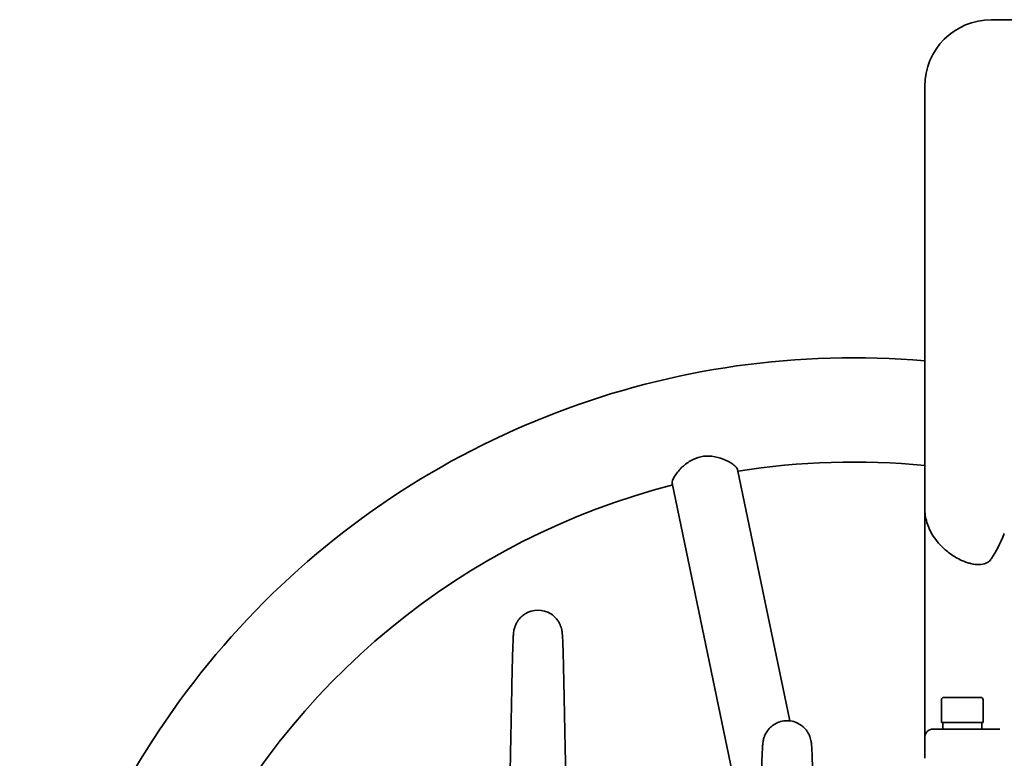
# Model space of a CAD drawing. Header units: millimetres. Extents: x -1136 to 1210, y -426 to 905.
# Tile 31 of 33: x 753 to 989, y 654 to 831. Entities that reach past the tile are written whole.
import ezdxf

# ---------------------------------------------------------------- set-up
doc = ezdxf.new("R2010")
doc.units = ezdxf.units.MM
doc.layers.add('粗实线层', color=7, linetype='Continuous', lineweight=35)

msp = doc.modelspace()

# ---------------------------------------------------------------- linework, layer by layer
at = {"layer": '粗实线层'}
for p, q in [((986.4003, 831.2778), (1030.4003, 831.2778)), ((970.4003, 714.3088), (970.4003, 815.2778)), ((938.0715, 663.2398), (925.5349, 723.5014)), ((928.2741, 631.7778), (909.8703, 720.2426)), ((970.4003, 654.2778), (970.4003, 714.3088)), ((974.4003, 668.2778), (974.4003, 662.8778)), ((975.0003, 668.8778), (983.8003, 668.8778)), ((984.4003, 668.2778), (984.4003, 662.8778)), ((972.4003, 661.2778), (979.4003, 661.2778)), ((974.4003, 662.8778), (984.4003, 662.8778)), ((974.7503, 661.2778), (974.7503, 662.8778)), ((988.4425, 661.2778), (979.4003, 661.2778)), ((984.0503, 661.2778), (984.0503, 662.8778)), ((970.4003, 659.2778), (970.4003, 658.9995))]:
    msp.add_line(p, q, dxfattribs=at)
for centre, radius, start, end in [((986.4003, 815.2778), 16, 90, 180), ((953.4003, 550.2778), 200, 85.123975, 188.109614), ((953.4003, 550.2778), 175, 84.425333, 99.131803), ((953.4003, 550.2778), 175, 104.372101, 154.536205), ((877.6487, 683.9778), 5.8, 57.930385, 122.060795), ((975.0003, 668.2778), 0.6, 90, 180), ((983.8003, 668.2778), 0.6, 0, 90), ((937.4003, 657.4778), 5.8, 57.930384, 122.060797)]:
    msp.add_arc(centre, radius, start, end, dxfattribs=at)
for centre, major_axis, ratio, start_param, end_param in [((979.6806, 764.2778), (0, -67), 0.26794919, 0.38364714, 0.57720267), ((981.1203, 754.4791), (-0.0008, -56.1678), 0.25881394, 0.3542211, 0.37177237)]:
    msp.add_ellipse(centre, major_axis=major_axis, ratio=ratio, start_param=start_param, end_param=end_param, dxfattribs=at)
for points, knots in [([(909.8703, 720.2426), (909.8385, 720.3955), (909.8659, 720.6028), (910.0426, 721.1345), (910.2009, 721.4624), (910.7959, 722.4486), (911.3475, 723.1661), (912.6641, 724.4857), (913.4147, 725.0994), (915.0241, 726.0264), (915.8456, 726.3572), (917.6004, 726.7241), (918.485, 726.7503), (920.3297, 726.5455), (921.2624, 726.2839), (922.9989, 725.6009), (923.7936, 725.1628), (924.7384, 724.4938), (925.0169, 724.2548), (925.3942, 723.8352), (925.503, 723.655), (925.5349, 723.5014)], [0, 0, 0, 0, 1.34803101, 1.34803101, 2.81849237, 2.81849237, 5.37864141, 5.37864141, 7.7184522, 7.7184522, 9.7776281, 9.7776281, 11.83524396, 11.83524396, 14.17195097, 14.17195097, 16.73475072, 16.73475072, 18.2128507, 18.2128507, 19.56744333, 19.56744333, 19.56744333, 19.56744333]), ([(970.4003, 714.3088), (970.4003, 714.3037), (970.4003, 714.2985), (970.4018, 713.1177), (970.5721, 711.9468), (971.2581, 709.6852), (971.7646, 708.5927), (973.2022, 706.3741), (974.171, 705.2658), (975.6536, 703.9665), (975.9861, 703.6948), (976.3298, 703.4315)], [0, 0, 0, 0, 0.01683426, 0.01683426, 3.84685092, 3.84685092, 7.56890728, 7.56890728, 11.70576866, 11.70576866, 12.84281049, 12.84281049, 12.84281049, 12.84281049]), ([(976.3298, 703.4315), (976.7093, 703.141), (977.1096, 702.865), (978.4093, 702.0641), (979.3563, 701.6217), (980.5611, 701.1954), (980.8819, 701.0938), (981.2121, 701.0024)], [0, 0, 0, 0, 1.41096033, 1.41096033, 4.44353734, 4.44353734, 5.485012, 5.485012, 5.485012, 5.485012]), ([(981.2121, 701.0024), (981.3004, 700.9779), (981.3889, 700.9549), (982.1557, 700.7684), (982.8106, 700.6967), (984.0646, 700.7265), (984.6292, 700.8405), (985.5502, 701.2046), (985.8957, 701.453), (986.1315, 701.7561), (986.147, 701.7771), (986.1618, 701.7983)], [0, 0, 0, 0, 0.20382944, 0.20382944, 1.76385716, 1.76385716, 3.44492052, 3.44492052, 5.15107232, 5.15107232, 5.27672744, 5.27672744, 5.27672744, 5.27672744]), ([(870.8944, 647.8949), (870.9337, 649.0927), (870.9739, 650.5839), (871.0529, 653.9162), (871.0929, 655.7925), (871.1727, 659.7519), (871.2135, 661.8901), (871.2941, 666.1117), (871.3349, 668.2482), (871.4157, 672.2782), (871.4568, 674.2207), (871.5386, 677.6829), (871.5803, 679.234), (871.6643, 681.7812), (871.7056, 682.7754), (871.7825, 683.9323), (871.7974, 684.2274), (871.9, 684.8763), (871.9279, 685.0341), (872.0025, 685.3537), (872.0398, 685.4962), (872.1507, 685.8548), (872.2336, 686.0818), (872.4512, 686.5725), (872.5936, 686.8403), (872.9997, 687.4758), (873.2934, 687.836), (873.9117, 688.4312), (874.2301, 688.6807), (874.5696, 688.8938)], [0, 0, 0, 0, 4.83221505, 4.83221505, 9.63693195, 9.63693195, 14.56048444, 14.56048444, 19.48234116, 19.48234116, 24.45160196, 24.45160196, 29.49264442, 29.49264442, 34.61709701, 34.61709701, 37.40430608, 37.40430608, 38.12990808, 38.12990808, 38.59619591, 38.59619591, 39.22131955, 39.22131955, 39.94980129, 39.94980129, 41.03025756, 41.03025756, 41.9679794, 41.9679794, 41.9679794, 41.9679794]), ([(880.7279, 688.8923), (881.257, 688.5601), (881.7381, 688.1372), (882.3168, 687.4349), (882.4851, 687.1949), (882.77, 686.7184), (882.8904, 686.4804), (883.0714, 686.0592), (883.1397, 685.8727), (883.2737, 685.4524), (883.3262, 685.2323), (883.3936, 684.9027), (883.4143, 684.7758), (883.46, 684.4667), (883.477, 684.3094), (883.5374, 683.6873), (883.5644, 683.2155), (883.6331, 681.7782), (883.6706, 680.7223), (883.7528, 677.9485), (883.7981, 676.0984), (883.8841, 672.1862), (883.9259, 670.1071), (884.0083, 665.8747), (884.0498, 663.6705), (884.1317, 659.4172), (884.1732, 657.3146), (884.2542, 653.4948), (884.295, 651.7222), (884.3579, 649.3607), (884.3807, 648.5803), (884.4032, 647.8932)], [0, 0, 0, 0, 1.4614477, 1.4614477, 2.15407056, 2.15407056, 2.80038451, 2.80038451, 3.31864173, 3.31864173, 4.06035288, 4.06035288, 4.70578644, 4.70578644, 5.84081508, 5.84081508, 9.24162726, 9.24162726, 13.77567001, 13.77567001, 19.24528861, 19.24528861, 24.30049321, 24.30049321, 29.31415731, 29.31415731, 34.29408769, 34.29408769, 39.19650371, 39.19650371, 41.96811469, 41.96811469, 41.96811469, 41.96811469]), ([(930.8946, 631.7779), (930.9315, 633.626), (930.9687, 635.5752), (931.0458, 639.6117), (931.0866, 641.7481), (931.1674, 645.7782), (931.2085, 647.7207), (931.2903, 651.1829), (931.332, 652.734), (931.4159, 655.2812), (931.4572, 656.2754), (931.5342, 657.4323), (931.5491, 657.7274), (931.6517, 658.3763), (931.6796, 658.5341), (931.7542, 658.8537), (931.7915, 658.9962), (931.9024, 659.3548), (931.9853, 659.5818), (932.2029, 660.0725), (932.3453, 660.3403), (932.7513, 660.9758), (933.0451, 661.336), (933.6633, 661.9312), (933.9818, 662.1807), (934.3212, 662.3938)], [0, 0, 0, 0, 4.44730365, 4.44730365, 9.32015754, 9.32015754, 14.23994327, 14.23994327, 19.23079624, 19.23079624, 24.30422885, 24.30422885, 27.06368818, 27.06368818, 27.7820662, 27.7820662, 28.24371164, 28.24371164, 28.8626114, 28.8626114, 29.5838402, 29.5838402, 30.65353918, 30.65353918, 31.5819248, 31.5819248, 31.5819248, 31.5819248]), ([(940.4796, 662.3923), (941.0087, 662.0601), (941.4897, 661.6372), (942.0685, 660.9349), (942.2368, 660.6949), (942.5217, 660.2184), (942.6421, 659.9804), (942.823, 659.5592), (942.8914, 659.3727), (943.0253, 658.9524), (943.0778, 658.7323), (943.1452, 658.4027), (943.166, 658.2758), (943.2116, 657.9667), (943.2286, 657.8094), (943.289, 657.1873), (943.316, 656.7155), (943.3848, 655.2782), (943.4223, 654.2223), (943.5045, 651.4485), (943.5498, 649.5984), (943.6358, 645.6862), (943.6776, 643.6071), (943.7599, 639.3747), (943.8015, 637.1705), (943.8637, 633.9386), (943.885, 632.845), (943.9063, 631.7785)], [0, 0, 0, 0, 1.44704299, 1.44704299, 2.13283899, 2.13283899, 2.77278252, 2.77278252, 3.28593154, 3.28593154, 4.02033206, 4.02033206, 4.65940392, 4.65940392, 5.78324512, 5.78324512, 9.15053712, 9.15053712, 13.63988973, 13.63988973, 19.05559689, 19.05559689, 24.06097508, 24.06097508, 29.02522204, 29.02522204, 31.57974856, 31.57974856, 31.57974856, 31.57974856]), ([(972.4003, 661.2778), (972.398, 661.2778), (972.3956, 661.2778), (972.2559, 661.2773), (972.1189, 661.2627), (971.85, 661.2055), (971.7187, 661.1631), (971.3559, 661.003), (971.1407, 660.8531), (970.7822, 660.4808), (970.641, 660.2633), (970.4495, 659.7873), (970.4003, 659.5339), (970.4003, 659.2778)], [0, 0, 0, 0, 0.00712075, 0.00712075, 0.42252379, 0.42252379, 0.83692574, 0.83692574, 1.6155897, 1.6155897, 2.37996025, 2.37996025, 3.13766159, 3.13766159, 3.13766159, 3.13766159])]:
    msp.add_open_spline(points, degree=3, knots=knots, dxfattribs=at)

doc.saveas('drawing.dxf')
